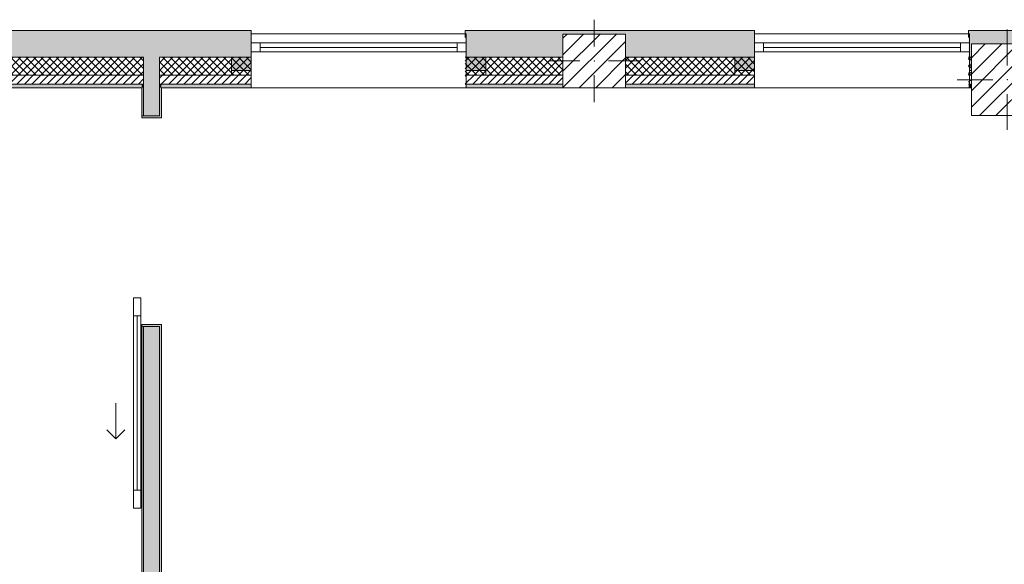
# Model space of a CAD drawing. Header units: millimetres. Extents: x -40968 to 11883, y -18948 to 4746.
# Tile 5 of 33: x -24564 to -19067, y -14999 to -11960. Entities that reach past the tile are written whole.
import ezdxf

# ---------------------------------------------------------------- set-up
doc = ezdxf.new("R2010")
doc.units = ezdxf.units.MM
doc.header["$MEASUREMENT"] = 0
doc.linetypes.add('Wipeout_Contour', pattern=[1000, 0, -1000])
for name, color, linetype in [('10_ESTR_Pilars', 7, 'Continuous'), ('12_FAÇ_Façana', 7, 'Continuous'), ('Puertas Archicad', 7, 'Continuous'), ('Ventanas Archicad', 7, 'Continuous')]:
    doc.layers.add(name, color=color, linetype=linetype)
for name, color, linetype, lineweight in [('10_ESTR_Pilars_Pluma_Nº__20', 1, 'Continuous', 5), ('10_ESTR_Pilars_Pluma_Nº__28', 7, 'Continuous', 20), ('10_ESTR_Pilars_Pluma_Nº__42', 8, 'Continuous', 25), ('12_FAÇ_Façana_Pluma_Nº__2', 8, 'Continuous', 5), ('12_FAÇ_Façana_Pluma_Nº__7', 7, 'Continuous', 5), ('Puertas Archicad_Pluma_Nº__1', 7, 'Continuous', 5), ('Puertas Archicad_Pluma_Nº__7', 7, 'Continuous', 5), ('Ventanas Archicad_Pluma_Nº__7', 7, 'Continuous', 5)]:
    doc.layers.add(name, color=color, linetype=linetype, lineweight=lineweight)
for name, color, linetype, lineweight, true_color in [('12_FAÇ_Façana_Pluma_Nº__102', 7, 'Continuous', 5, 0xcccccc), ('12_FAÇ_Façana_Pluma_Nº__174', 7, 'Continuous', 13, 0xe4ad2c), ('12_FAÇ_Façana_Pluma_Nº__176', 7, 'Continuous', 15, 0x93a0c6), ('12_FAÇ_Façana_Pluma_Nº__43', 7, 'Continuous', 5, 0xa4a4a6), ('Puertas Archicad_Pluma_Nº__3', 7, 'Continuous', 5, 0xa4a4a4), ('Ventanas Archicad_Pluma_Nº__23', 7, 'Continuous', 5, 0xa4a4a6), ('Ventanas Archicad_Pluma_Nº__3', 7, 'Continuous', 5, 0xa4a4a4), ('Ventanas Archicad_Pluma_Nº__43', 7, 'Continuous', 5, 0xa4a4a6)]:
    doc.layers.add(name, color=color, linetype=linetype, lineweight=lineweight, true_color=true_color)
pattern_1 = [(45, (0, 0), (-21.213203, 21.213203), [])]
pattern_2 = [(45, (0, 0), (-21.213203, 21.213203), []), (135, (0, 0), (21.213203, 21.213203), [])]
pattern_3 = [(0, (0, 0), (0, 75), [0, -75])]
pattern_4 = [(0, (0, 0), (0, 779.42), [48.75, -401.25]), (0, (225, 389.7), (0, 779.42), [48.75, -401.25]), (60, (0, 0), (-675, 389.7), [48.75, -401.25]), (60, (450, 0), (-675, 389.7), [48.75, -401.25]), (120, (48.75, 0), (675, 389.7), [48.75, -401.25]), (120, (498.75, 0), (675, 389.7), [48.75, -401.25]), (0, (0, 75), (0, 150), [0, -150, 0, -225]), (45, (75, 75), (-106.066, 106.066), [0, -112.5, 0, -187.5])]
pattern_5 = [(45, (0, 0), (-45.96194, 45.96194), [])]

# ---------------------------------------------------------------- blocks, each defined once
blk = doc.blocks.new('Muro_28_1', base_point=(-18841.1, -12339))
at = {"layer": '12_FAÇ_Façana_Pluma_Nº__102', "linetype": 'Continuous', "lineweight": 0, "true_color": 0xe5e5e5}
blk.add_hatch(color=254, dxfattribs=at).paths.add_polyline_path([(-19266.1, -12019), (-19266.1, -12169), (-19250.4, -12169), (-19250.4, -12094.6), (-18850.4, -12094.6), (-18850.4, -12169), (-18841.1, -12169), (-18841.1, -12019)])
at = {"layer": '12_FAÇ_Façana_Pluma_Nº__174', "linetype": 'Continuous', "lineweight": 13, "true_color": 0xe4ad2c}
h = blk.add_hatch(dxfattribs=at)
h.set_pattern_fill('SATE_Aislamiento_0001', color=42, style=0, pattern_type=2)
h.set_pattern_definition(pattern_2)
h.paths.add_polyline_path([(-19266.1, -12269), (-19250.4, -12269), (-19250.4, -12169), (-19266.1, -12169)])
h = blk.add_hatch(dxfattribs=at)
h.set_pattern_fill('SATE_Aislamiento_0001', color=42, style=0, pattern_type=2)
h.set_pattern_definition(pattern_2)
h.paths.add_polyline_path([(-18850.4, -12269), (-18841.1, -12269), (-18841.1, -12169), (-18850.4, -12169)])
at = {"layer": '12_FAÇ_Façana_Pluma_Nº__176', "linetype": 'Continuous', "lineweight": 0, "true_color": 0x495063}
for points in [[(-19266.1, -12339), (-19250.4, -12339), (-19250.4, -12319), (-19266.1, -12319)], [(-18850.4, -12339), (-18841.1, -12339), (-18841.1, -12319), (-18850.4, -12319)]]:
    blk.add_hatch(color=251, dxfattribs=at).paths.add_polyline_path(points)
at = {"layer": '12_FAÇ_Façana_Pluma_Nº__2', "linetype": 'Continuous', "lineweight": 5}
h = blk.add_hatch(dxfattribs=at)
h.set_pattern_fill('Ceramic_0001', color=8, style=0, pattern_type=2)
h.set_pattern_definition(pattern_1)
h.paths.add_polyline_path([(-19266.1, -12319), (-19250.4, -12319), (-19250.4, -12269), (-19266.1, -12269)])
h = blk.add_hatch(dxfattribs=at)
h.set_pattern_fill('Ceramic_0001', color=8, style=0, pattern_type=2)
h.set_pattern_definition(pattern_1)
h.paths.add_polyline_path([(-18850.4, -12319), (-18841.1, -12319), (-18841.1, -12269), (-18850.4, -12269)])
at = {"layer": '12_FAÇ_Façana_Pluma_Nº__7', "color": 7, "linetype": 'Continuous', "lineweight": 5}
for p, q in [((-19266.1, -12169), (-19250.4, -12169)), ((-18850.4, -12169), (-18841.1, -12169)), ((-19266.1, -12269), (-19250.4, -12269)), ((-18850.4, -12269), (-18841.1, -12269)), ((-19266.1, -12319), (-19250.4, -12319)), ((-18850.4, -12319), (-18841.1, -12319))]:
    blk.add_line(p, q, dxfattribs=at)
at = {"layer": '12_FAÇ_Façana_Pluma_Nº__7', "color": 7, "linetype": 'Continuous', "lineweight": 5, "flags": 128}
for points in [[(-18841.1, -12019), (-19266.1, -12019)], [(-19266.1, -12019), (-19266.1, -12059)], [(-18841.1, -12339), (-18841.1, -12019)], [(-19266.1, -12339), (-19250.4, -12339)], [(-18850.4, -12339), (-18841.1, -12339)]]:
    blk.add_lwpolyline(points, dxfattribs=at)
blk = doc.blocks.new('Muro_29_1', base_point=(-20461.1, -12339))
at = {"layer": '12_FAÇ_Façana_Pluma_Nº__102', "linetype": 'Continuous', "lineweight": 0, "true_color": 0xe5e5e5}
blk.add_hatch(color=254, dxfattribs=at).paths.add_polyline_path([(-22076.1, -12019), (-22076.1, -12169), (-21531.2, -12169), (-21531.2, -12039.6), (-21181.2, -12039.6), (-21181.2, -12169), (-20461.1, -12169), (-20461.1, -12019)])
at = {"layer": '12_FAÇ_Façana_Pluma_Nº__174', "linetype": 'Continuous', "lineweight": 13, "true_color": 0xe4ad2c}
h = blk.add_hatch(dxfattribs=at)
h.set_pattern_fill('SATE_Aislamiento_0001', color=42, style=0, pattern_type=2)
h.set_pattern_definition(pattern_2)
h.paths.add_polyline_path([(-22076.1, -12269), (-21531.2, -12269), (-21531.2, -12169), (-22076.1, -12169)])
h = blk.add_hatch(dxfattribs=at)
h.set_pattern_fill('SATE_Aislamiento_0001', color=42, style=0, pattern_type=2)
h.set_pattern_definition(pattern_2)
h.paths.add_polyline_path([(-21181.2, -12269), (-20461.1, -12269), (-20461.1, -12169), (-21181.2, -12169)])
at = {"layer": '12_FAÇ_Façana_Pluma_Nº__176', "linetype": 'Continuous', "lineweight": 0, "true_color": 0x495063}
for points in [[(-21531.2, -12319), (-22076.1, -12319), (-22076.1, -12339), (-21531.2, -12339)], [(-20461.1, -12319), (-21181.2, -12319), (-21181.2, -12339), (-20461.1, -12339)]]:
    blk.add_hatch(color=251, dxfattribs=at).paths.add_polyline_path(points)
at = {"layer": '12_FAÇ_Façana_Pluma_Nº__2', "linetype": 'Continuous', "lineweight": 5}
h = blk.add_hatch(dxfattribs=at)
h.set_pattern_fill('Ceramic_0001', color=8, style=0, pattern_type=2)
h.set_pattern_definition(pattern_1)
h.paths.add_polyline_path([(-22076.1, -12319), (-21531.2, -12319), (-21531.2, -12269), (-22076.1, -12269)])
h = blk.add_hatch(dxfattribs=at)
h.set_pattern_fill('Ceramic_0001', color=8, style=0, pattern_type=2)
h.set_pattern_definition(pattern_1)
h.paths.add_polyline_path([(-21181.2, -12319), (-20461.1, -12319), (-20461.1, -12269), (-21181.2, -12269)])
at = {"layer": '12_FAÇ_Façana_Pluma_Nº__7', "color": 7, "linetype": 'Continuous', "lineweight": 5}
for p, q in [((-22076.1, -12169), (-21531.2, -12169)), ((-21181.2, -12169), (-20461.1, -12169)), ((-22076.1, -12269), (-21531.2, -12269)), ((-21181.2, -12269), (-20461.1, -12269)), ((-22076.1, -12319), (-21531.2, -12319)), ((-21181.2, -12319), (-20461.1, -12319))]:
    blk.add_line(p, q, dxfattribs=at)
at = {"layer": '12_FAÇ_Façana_Pluma_Nº__7', "color": 7, "linetype": 'Continuous', "lineweight": 5, "flags": 128}
for points in [[(-20461.1, -12019), (-22076.1, -12019)], [(-22076.1, -12019), (-22076.1, -12059)], [(-20461.1, -12059), (-20461.1, -12019)], [(-22076.1, -12339), (-21531.2, -12339)], [(-21181.2, -12339), (-20461.1, -12339)]]:
    blk.add_lwpolyline(points, dxfattribs=at)
blk = doc.blocks.new('Ventana Vertical Multi-Faja 27_9')
at = {"layer": 'Ventanas Archicad_Pluma_Nº__23', "color": 253, "linetype": 'Continuous', "lineweight": 5, "true_color": 0xa4a4a6}
for p, q in [((-600, 0), (-550, 0)), ((-550, 0), (-550, -50)), ((550, -50), (550, 0)), ((550, 0), (600, 0)), ((-550, -50), (-600, -50)), ((600, -50), (550, -50))]:
    blk.add_line(p, q, dxfattribs=at)
at = {"layer": 'Ventanas Archicad_Pluma_Nº__3', "color": 253, "linetype": 'Continuous', "lineweight": 5, "true_color": 0xa4a4a4}
for p, q in [((-600, 50), (600, 50)), ((-550, 0), (550, 0)), ((-550, -25), (550, -25)), ((550, -50), (-550, -50)), ((-600, -250), (600, -250))]:
    blk.add_line(p, q, dxfattribs=at)
at = {"layer": 'Ventanas Archicad_Pluma_Nº__43', "color": 253, "linetype": 'Continuous', "lineweight": 5, "true_color": 0xa4a4a6}
for p, q in [((-600, -180), (-600, -155)), ((600, -180), (600, -155))]:
    blk.add_line(p, q, dxfattribs=at)
at = {"layer": 'Ventanas Archicad_Pluma_Nº__7', "color": 7, "linetype": 'Continuous', "lineweight": 5}
for p, q in [((-600, 50), (-600, 30)), ((-600, 30), (-600, 0)), ((-600, 30), (-600, 0)), ((-600, 0), (-600, -50)), ((-600, 0), (-600, -50)), ((-600, 0), (-600, -50)), ((-600, 0), (-600, -50)), ((600, 50), (600, 30)), ((600, 30), (600, 0)), ((600, 30), (600, 0)), ((600, 0), (600, -50)), ((600, 0), (600, -50)), ((600, 0), (600, -50)), ((600, 0), (600, -50)), ((-600, -50), (-600, -80)), ((-600, -50), (-600, -80)), ((600, -50), (600, -80)), ((600, -50), (600, -80)), ((-600, -80), (-600, -155)), ((-600, -80), (-600, -155)), ((600, -80), (600, -155)), ((600, -80), (600, -155)), ((-600, -180), (-600, -230)), ((600, -180), (600, -230)), ((-600, -230), (-600, -250)), ((600, -230), (600, -250))]:
    blk.add_line(p, q, dxfattribs=at)
blk = doc.blocks.new('Muro_30_1', base_point=(-19266.1, -12339))
at = {"layer": '12_FAÇ_Façana', "linetype": 'Continuous', "lineweight": 0, "true_color": 0x000000}
h = blk.add_hatch(dxfattribs=at)
h.set_pattern_fill('Yeso_0001', color=18, style=0, pattern_type=2)
h.set_pattern_definition(pattern_3)
h.paths.add_polyline_path([(-20461.1, -12269), (-20461.1, -12244), (-20571.1, -12244), (-20571.1, -12269)])
h = blk.add_hatch(dxfattribs=at)
h.set_pattern_fill('Yeso_0001', color=18, style=0, pattern_type=2)
h.set_pattern_definition(pattern_3)
h.paths.add_polyline_path([(-19261.1, -12269), (-19151.1, -12269), (-19151.1, -12244), (-19261.1, -12244)])
at = {"layer": '12_FAÇ_Façana_Pluma_Nº__102', "linetype": 'Continuous', "lineweight": 0, "true_color": 0xe5e5e5}
for points in [[(-20571.1, -12169), (-20571.1, -12244), (-20461.1, -12244), (-20461.1, -12059)], [(-19151.1, -12169), (-19261.1, -12059), (-19261.1, -12244), (-19151.1, -12244)]]:
    blk.add_hatch(color=254, dxfattribs=at).paths.add_polyline_path(points)
at = {"layer": '12_FAÇ_Façana_Pluma_Nº__43', "color": 253, "linetype": 'Continuous', "lineweight": 5, "true_color": 0xa4a4a6}
for p, q in [((-20571.1, -12244), (-20571.1, -12269)), ((-20461.1, -12244), (-20571.1, -12244)), ((-20461.1, -12269), (-20461.1, -12244)), ((-19261.1, -12269), (-19261.1, -12244)), ((-19261.1, -12244), (-19151.1, -12244)), ((-19151.1, -12244), (-19151.1, -12269)), ((-20571.1, -12269), (-20461.1, -12269)), ((-19151.1, -12269), (-19261.1, -12269))]:
    blk.add_line(p, q, dxfattribs=at)
at = {"layer": '12_FAÇ_Façana_Pluma_Nº__7', "color": 7, "linetype": 'Continuous', "lineweight": 5}
for p, q in [((-20461.1, -12039), (-20461.1, -12059)), ((-20461.1, -12059), (-20461.1, -12089)), ((-20461.1, -12059), (-20461.1, -12089)), ((-20461.1, -12089), (-20461.1, -12139)), ((-20461.1, -12089), (-20461.1, -12139)), ((-19261.1, -12039), (-19261.1, -12059)), ((-19261.1, -12059), (-19261.1, -12089)), ((-19261.1, -12059), (-19261.1, -12089)), ((-19261.1, -12089), (-19261.1, -12139)), ((-19261.1, -12089), (-19261.1, -12139)), ((-20461.1, -12139), (-20461.1, -12169)), ((-20461.1, -12139), (-20461.1, -12169)), ((-19261.1, -12139), (-19261.1, -12169)), ((-19261.1, -12139), (-19261.1, -12169)), ((-20571.1, -12169), (-20571.1, -12244)), ((-20461.1, -12169), (-20461.1, -12244)), ((-20461.1, -12169), (-20461.1, -12244)), ((-19261.1, -12169), (-19261.1, -12244)), ((-19261.1, -12169), (-19261.1, -12244)), ((-19151.1, -12169), (-19151.1, -12244)), ((-20461.1, -12269), (-20461.1, -12319)), ((-19261.1, -12269), (-19261.1, -12319)), ((-20461.1, -12319), (-20461.1, -12339)), ((-19261.1, -12319), (-19261.1, -12339))]:
    blk.add_line(p, q, dxfattribs=at)
at = {"layer": 'Ventanas Archicad', "color": 253, "linetype": 'Continuous', "lineweight": 5, "true_color": 0xa4a4a6, "zscale": 1000}
blk.add_blockref('Ventana Vertical Multi-Faja 27_9', (-19861.1, -12089), dxfattribs=at)
blk = doc.blocks.new('Muro_32_1', base_point=(-23271.1, -12339))
at = {"layer": '12_FAÇ_Façana_Pluma_Nº__102', "linetype": 'Continuous', "lineweight": 0, "true_color": 0xe5e5e5}
for points in [[(-23872.7, -12019), (-26492.5, -12019), (-26492.5, -12169), (-23872.7, -12169)], [(-23872.7, -12169), (-23782.7, -12169), (-23782.7, -12019), (-23872.7, -12019)], [(-23782.7, -12169), (-23271.1, -12169), (-23271.1, -12019), (-23782.7, -12019)]]:
    blk.add_hatch(color=254, dxfattribs=at).paths.add_polyline_path(points)
at = {"layer": '12_FAÇ_Façana_Pluma_Nº__174', "linetype": 'Continuous', "lineweight": 13, "true_color": 0xe4ad2c}
h = blk.add_hatch(dxfattribs=at)
h.set_pattern_fill('SATE_Aislamiento_0001', color=42, style=0, pattern_type=2)
h.set_pattern_definition(pattern_2)
h.paths.add_polyline_path([(-23872.7, -12169), (-26492.5, -12169), (-26492.5, -12269), (-23872.7, -12269)])
h = blk.add_hatch(dxfattribs=at)
h.set_pattern_fill('SATE_Aislamiento_0001', color=42, style=0, pattern_type=2)
h.set_pattern_definition(pattern_2)
h.paths.add_polyline_path([(-23782.7, -12269), (-23271.1, -12269), (-23271.1, -12169), (-23782.7, -12169)])
at = {"layer": '12_FAÇ_Façana_Pluma_Nº__176', "linetype": 'Continuous', "lineweight": 0, "true_color": 0x495063}
for points in [[(-23882.7, -12319), (-26492.5, -12319), (-26492.5, -12339), (-23882.7, -12339)], [(-23882.7, -12339), (-23872.7, -12339), (-23872.7, -12319), (-23882.7, -12319)], [(-23782.7, -12339), (-23772.7, -12339), (-23772.7, -12319), (-23782.7, -12319)], [(-23772.7, -12339), (-23271.1, -12339), (-23271.1, -12319), (-23772.7, -12319)]]:
    blk.add_hatch(color=251, dxfattribs=at).paths.add_polyline_path(points)
at = {"layer": '12_FAÇ_Façana_Pluma_Nº__2', "linetype": 'Continuous', "lineweight": 5}
h = blk.add_hatch(dxfattribs=at)
h.set_pattern_fill('Ceramic_0001', color=8, style=0, pattern_type=2)
h.set_pattern_definition(pattern_1)
h.paths.add_polyline_path([(-23872.7, -12269), (-26492.5, -12269), (-26492.5, -12319), (-23872.7, -12319)])
h = blk.add_hatch(dxfattribs=at)
h.set_pattern_fill('Ceramic_0001', color=8, style=0, pattern_type=2)
h.set_pattern_definition(pattern_1)
h.paths.add_polyline_path([(-23782.7, -12319), (-23271.1, -12319), (-23271.1, -12269), (-23782.7, -12269)])
at = {"layer": '12_FAÇ_Façana_Pluma_Nº__7', "color": 7, "linetype": 'Continuous', "lineweight": 5}
for p, q in [((-26492.5, -12169), (-23872.7, -12169)), ((-23872.7, -12169), (-23872.7, -12269)), ((-23782.7, -12269), (-23782.7, -12169)), ((-23782.7, -12169), (-23271.1, -12169)), ((-26492.5, -12269), (-23872.7, -12269)), ((-23872.7, -12269), (-23872.7, -12319)), ((-23782.7, -12319), (-23782.7, -12269)), ((-23782.7, -12269), (-23271.1, -12269)), ((-26492.5, -12319), (-23872.7, -12319)), ((-23872.7, -12319), (-23872.7, -12339)), ((-23782.7, -12339), (-23782.7, -12319)), ((-23782.7, -12319), (-23271.1, -12319))]:
    blk.add_line(p, q, dxfattribs=at)
at = {"layer": '12_FAÇ_Façana_Pluma_Nº__7', "color": 7, "linetype": 'Continuous', "lineweight": 5, "flags": 128}
for points in [[(-23271.1, -12019), (-26492.5, -12019)], [(-26492.5, -12019), (-26492.5, -12339)], [(-23271.1, -12059), (-23271.1, -12019)], [(-26492.5, -12339), (-23882.7, -12339)], [(-23772.7, -12339), (-23271.1, -12339)]]:
    blk.add_lwpolyline(points, dxfattribs=at)
blk = doc.blocks.new('Ventana Vertical Multi-Faja 27_10')
at = {"layer": 'Ventanas Archicad_Pluma_Nº__23', "color": 253, "linetype": 'Continuous', "lineweight": 5, "true_color": 0xa4a4a6}
for p, q in [((-600, 0), (-550, 0)), ((-550, 0), (-550, -50)), ((550, -50), (550, 0)), ((550, 0), (600, 0)), ((-550, -50), (-600, -50)), ((600, -50), (550, -50))]:
    blk.add_line(p, q, dxfattribs=at)
at = {"layer": 'Ventanas Archicad_Pluma_Nº__3', "color": 253, "linetype": 'Continuous', "lineweight": 5, "true_color": 0xa4a4a4}
for p, q in [((-600, 50), (600, 50)), ((-550, 0), (550, 0)), ((-550, -25), (550, -25)), ((550, -50), (-550, -50)), ((-600, -250), (600, -250))]:
    blk.add_line(p, q, dxfattribs=at)
at = {"layer": 'Ventanas Archicad_Pluma_Nº__43', "color": 253, "linetype": 'Continuous', "lineweight": 5, "true_color": 0xa4a4a6}
for p, q in [((-600, -180), (-600, -155)), ((600, -180), (600, -155))]:
    blk.add_line(p, q, dxfattribs=at)
at = {"layer": 'Ventanas Archicad_Pluma_Nº__7', "color": 7, "linetype": 'Continuous', "lineweight": 5}
for p, q in [((-600, 50), (-600, 30)), ((-600, 30), (-600, 0)), ((-600, 30), (-600, 0)), ((-600, 0), (-600, -50)), ((-600, 0), (-600, -50)), ((-600, 0), (-600, -50)), ((-600, 0), (-600, -50)), ((600, 50), (600, 30)), ((600, 30), (600, 0)), ((600, 30), (600, 0)), ((600, 0), (600, -50)), ((600, 0), (600, -50)), ((600, 0), (600, -50)), ((600, 0), (600, -50)), ((-600, -50), (-600, -80)), ((-600, -50), (-600, -80)), ((600, -50), (600, -80)), ((600, -50), (600, -80)), ((-600, -80), (-600, -155)), ((-600, -80), (-600, -155)), ((600, -80), (600, -155)), ((600, -80), (600, -155)), ((-600, -180), (-600, -230)), ((600, -180), (600, -230)), ((-600, -230), (-600, -250)), ((600, -230), (600, -250))]:
    blk.add_line(p, q, dxfattribs=at)
blk = doc.blocks.new('Muro_33_1', base_point=(-22076.1, -12339))
at = {"layer": '12_FAÇ_Façana', "linetype": 'Continuous', "lineweight": 0, "true_color": 0x000000}
h = blk.add_hatch(dxfattribs=at)
h.set_pattern_fill('Yeso_0001', color=18, style=0, pattern_type=2)
h.set_pattern_definition(pattern_3)
h.paths.add_polyline_path([(-23271.1, -12269), (-23271.1, -12244), (-23381.1, -12244), (-23381.1, -12269)])
h = blk.add_hatch(dxfattribs=at)
h.set_pattern_fill('Yeso_0001', color=18, style=0, pattern_type=2)
h.set_pattern_definition(pattern_3)
h.paths.add_polyline_path([(-22071.1, -12269), (-21961.1, -12269), (-21961.1, -12244), (-22071.1, -12244)])
at = {"layer": '12_FAÇ_Façana_Pluma_Nº__102', "linetype": 'Continuous', "lineweight": 0, "true_color": 0xe5e5e5}
for points in [[(-23381.1, -12169), (-23381.1, -12244), (-23271.1, -12244), (-23271.1, -12059)], [(-21961.1, -12169), (-22071.1, -12059), (-22071.1, -12244), (-21961.1, -12244)]]:
    blk.add_hatch(color=254, dxfattribs=at).paths.add_polyline_path(points)
at = {"layer": '12_FAÇ_Façana_Pluma_Nº__43', "color": 253, "linetype": 'Continuous', "lineweight": 5, "true_color": 0xa4a4a6}
for p, q in [((-23381.1, -12244), (-23381.1, -12269)), ((-23271.1, -12244), (-23381.1, -12244)), ((-23271.1, -12269), (-23271.1, -12244)), ((-22071.1, -12269), (-22071.1, -12244)), ((-22071.1, -12244), (-21961.1, -12244)), ((-21961.1, -12244), (-21961.1, -12269)), ((-23381.1, -12269), (-23271.1, -12269)), ((-21961.1, -12269), (-22071.1, -12269))]:
    blk.add_line(p, q, dxfattribs=at)
at = {"layer": '12_FAÇ_Façana_Pluma_Nº__7', "color": 7, "linetype": 'Continuous', "lineweight": 5}
for p, q in [((-23271.1, -12039), (-23271.1, -12059)), ((-23271.1, -12059), (-23271.1, -12089)), ((-23271.1, -12059), (-23271.1, -12089)), ((-23271.1, -12089), (-23271.1, -12139)), ((-23271.1, -12089), (-23271.1, -12139)), ((-22071.1, -12039), (-22071.1, -12059)), ((-22071.1, -12059), (-22071.1, -12089)), ((-22071.1, -12059), (-22071.1, -12089)), ((-22071.1, -12089), (-22071.1, -12139)), ((-22071.1, -12089), (-22071.1, -12139)), ((-23271.1, -12139), (-23271.1, -12169)), ((-23271.1, -12139), (-23271.1, -12169)), ((-22071.1, -12139), (-22071.1, -12169)), ((-22071.1, -12139), (-22071.1, -12169)), ((-23381.1, -12169), (-23381.1, -12244)), ((-23271.1, -12169), (-23271.1, -12244)), ((-23271.1, -12169), (-23271.1, -12244)), ((-22071.1, -12169), (-22071.1, -12244)), ((-22071.1, -12169), (-22071.1, -12244)), ((-21961.1, -12169), (-21961.1, -12244)), ((-23271.1, -12269), (-23271.1, -12319)), ((-22071.1, -12269), (-22071.1, -12319)), ((-23271.1, -12319), (-23271.1, -12339)), ((-22071.1, -12319), (-22071.1, -12339))]:
    blk.add_line(p, q, dxfattribs=at)
at = {"layer": 'Ventanas Archicad', "color": 253, "linetype": 'Continuous', "lineweight": 5, "true_color": 0xa4a4a6, "zscale": 1000}
blk.add_blockref('Ventana Vertical Multi-Faja 27_10', (-22671.1, -12089), dxfattribs=at)
blk = doc.blocks.new('Puerta Corredera Exterior 27')
at = {"layer": 'Puertas Archicad', "linetype": 'Continuous', "lineweight": 0, "true_color": 0xffffff}
h = blk.add_hatch(dxfattribs=at)
h.set_pattern_fill('Hormigón_en_Masa_0001', style=0, pattern_type=2)
h.set_pattern_definition(pattern_4)
h.paths.add_polyline_path([(428.1, 45), (428.1, 5), (528.1, 5), (528.1, 45)])
h = blk.add_hatch(dxfattribs=at)
h.set_pattern_fill('Hormigón_en_Masa_0001', style=0, pattern_type=2)
h.set_pattern_definition(pattern_4)
h.paths.add_polyline_path([(1602.1, 5), (1602.1, 45), (1502.1, 45), (1502.1, 5)])
at = {"layer": 'Puertas Archicad_Pluma_Nº__1', "color": 7, "linetype": 'Continuous', "lineweight": 5}
for p, q in [((428.1, 45), (528.1, 45)), ((428.1, 5), (428.1, 45)), ((528.1, 5), (428.1, 5)), ((528.1, 45), (528.1, 5)), ((528.1, 25), (1502.1, 25)), ((1502.1, 5), (1502.1, 45)), ((1502.1, 45), (1602.1, 45)), ((1602.1, 5), (1502.1, 5)), ((1602.1, 45), (1602.1, 5))]:
    blk.add_line(p, q, dxfattribs=at)
at = {"layer": 'Puertas Archicad_Pluma_Nº__1', "color": 7, "linetype": 'Continuous', "lineweight": 5, "flags": 128}
for points in [[(528.1, 45), (1502.1, 45), (1502.1, 25), (528.1, 25)], [(528.1, 25), (1502.1, 25), (1502.1, 5), (528.1, 5)]]:
    blk.add_lwpolyline(points, close=True, dxfattribs=at)
at = {"layer": 'Puertas Archicad_Pluma_Nº__3', "color": 253, "linetype": 'Continuous', "lineweight": 5, "true_color": 0xa4a4a4}
for p, q in [((1215.1, 145), (1165.1, 195)), ((1015.1, 145), (1215.1, 145)), ((1215.1, 145), (1165.1, 95))]:
    blk.add_line(p, q, dxfattribs=at)
at = {"layer": 'Puertas Archicad_Pluma_Nº__7', "color": 7, "linetype": 'Continuous', "lineweight": 5}
for p, q in [((-577, 0), (-577, -110)), ((577, 0), (577, -110)), ((-587, -110), (-577, -110)), ((587, -110), (577, -110))]:
    blk.add_line(p, q, dxfattribs=at)
blk = doc.blocks.new('Muro_39_1', base_point=(-23772.7, -17084))
at = {"layer": '12_FAÇ_Façana_Pluma_Nº__102', "linetype": 'Continuous', "lineweight": 0, "true_color": 0xe5e5e5}
for points in [[(-23872.7, -12269), (-23782.7, -12269), (-23782.7, -12169), (-23872.7, -12169)], [(-23872.7, -12319), (-23782.7, -12319), (-23782.7, -12269), (-23872.7, -12269)], [(-23872.7, -12339), (-23782.7, -12339), (-23782.7, -12319), (-23872.7, -12319)], [(-23872.7, -12497), (-23782.7, -12497), (-23782.7, -12339), (-23872.7, -12339)], [(-23872.7, -15979), (-23782.7, -15979), (-23782.7, -13671), (-23872.7, -13671)], [(-23872.7, -15979), (-23872.7, -16069), (-23782.7, -16069), (-23782.7, -15979)], [(-23872.7, -16069), (-23872.7, -16974), (-23782.7, -16974), (-23782.7, -16069)], [(-23782.7, -16974), (-23872.7, -16974), (-23872.7, -16984), (-23782.7, -16984)]]:
    blk.add_hatch(color=254, dxfattribs=at).paths.add_polyline_path(points)
at = {"layer": '12_FAÇ_Façana_Pluma_Nº__176', "linetype": 'Continuous', "lineweight": 0, "true_color": 0x495063}
for points in [[(-23882.7, -12339), (-23882.7, -12497), (-23872.7, -12497), (-23872.7, -12339)], [(-23782.7, -12339), (-23782.7, -12497), (-23772.7, -12497), (-23772.7, -12339)], [(-23772.7, -12507), (-23772.7, -12497), (-23782.7, -12497), (-23882.7, -12497), (-23882.7, -12507)], [(-23772.7, -13671), (-23772.7, -13661), (-23882.7, -13661), (-23882.7, -13671), (-23782.7, -13671)], [(-23882.7, -16974), (-23872.7, -16974), (-23872.7, -13671), (-23882.7, -13671)], [(-23782.7, -15969), (-23772.7, -15969), (-23772.7, -13671), (-23782.7, -13671)], [(-23782.7, -15969), (-23782.7, -15979), (-23772.7, -15979), (-23772.7, -15969)], [(-23782.7, -16069), (-23782.7, -16079), (-23772.7, -16079), (-23772.7, -16069)], [(-23782.7, -16079), (-23782.7, -16974), (-23772.7, -16974), (-23772.7, -16079)]]:
    blk.add_hatch(color=251, dxfattribs=at).paths.add_polyline_path(points)
at = {"layer": '12_FAÇ_Façana_Pluma_Nº__7', "color": 7, "linetype": 'Continuous', "lineweight": 5}
for p, q in [((-23872.7, -12169), (-23872.7, -12269)), ((-23782.7, -12269), (-23782.7, -12169)), ((-23872.7, -12269), (-23872.7, -12319)), ((-23782.7, -12319), (-23782.7, -12269)), ((-23872.7, -12319), (-23872.7, -12339)), ((-23872.7, -12339), (-23872.7, -12497)), ((-23782.7, -12339), (-23782.7, -12319)), ((-23782.7, -12497), (-23782.7, -12339)), ((-23882.7, -12497), (-23882.7, -12507)), ((-23782.7, -12497), (-23882.7, -12497)), ((-23882.7, -12507), (-23772.7, -12507)), ((-23772.7, -12497), (-23772.7, -12507)), ((-23882.7, -13661), (-23772.7, -13661)), ((-23882.7, -13671), (-23882.7, -13661)), ((-23782.7, -13671), (-23882.7, -13671)), ((-23872.7, -13671), (-23872.7, -15979)), ((-23782.7, -15979), (-23782.7, -13671)), ((-23772.7, -13671), (-23772.7, -13661)), ((-23872.7, -15979), (-23872.7, -16069)), ((-23772.7, -15979), (-23782.7, -15979)), ((-23872.7, -16069), (-23872.7, -16974)), ((-23782.7, -16069), (-23772.7, -16069)), ((-23782.7, -16974), (-23782.7, -16069)), ((-23872.7, -16974), (-23872.7, -16984)), ((-23782.7, -16984), (-23782.7, -16974))]:
    blk.add_line(p, q, dxfattribs=at)
at = {"layer": '12_FAÇ_Façana_Pluma_Nº__7', "color": 7, "linetype": 'Continuous', "lineweight": 5, "flags": 128}
for points in [[(-23882.7, -12339), (-23882.7, -12497)], [(-23772.7, -12497), (-23772.7, -12339)], [(-23882.7, -13671), (-23882.7, -16974)], [(-23772.7, -15969), (-23772.7, -13671)], [(-23772.7, -16974), (-23772.7, -16079)]]:
    blk.add_lwpolyline(points, dxfattribs=at)
at = {"layer": 'Puertas Archicad', "color": 253, "linetype": 'Continuous', "lineweight": 5, "true_color": 0xa4a4a6, "xscale": -1, "zscale": 1000, "rotation": 90}
blk.add_blockref('Puerta Corredera Exterior 27', (-23882.7, -13084), dxfattribs=at)
blk = doc.blocks.new('Pilar_18_1', base_point=(-19050.4, -12294.6))
at = {"color": 254, "linetype": 'Wipeout_Contour', "lineweight": 0, "ltscale": 90696.287386}
blk.add_wipeout([(-19250.4, -12494.6), (-18850.4, -12494.6), (-18850.4, -12094.6), (-19250.4, -12094.6)], dxfattribs=at).dxf.layer = '10_ESTR_Pilars'
at = {"layer": '10_ESTR_Pilars_Pluma_Nº__42', "linetype": 'Continuous', "lineweight": 25}
h = blk.add_hatch(dxfattribs=at)
h.set_pattern_fill('00_GCT_trama_45º_e1_400__05', color=8, style=0, pattern_type=2)
h.set_pattern_definition(pattern_5)
h.paths.add_polyline_path([(-19250.4, -12494.6), (-18850.4, -12494.6), (-18850.4, -12094.6), (-19250.4, -12094.6)])
at = {"layer": '10_ESTR_Pilars_Pluma_Nº__20', "color": 1, "linetype": 'Continuous', "lineweight": 5}
for p, q in [((-19050.4, -12214.6), (-19050.4, -12014.6)), ((-19130.4, -12294.6), (-19330.4, -12294.6)), ((-18970.4, -12294.6), (-18770.4, -12294.6)), ((-19050.4, -12374.6), (-19050.4, -12574.6))]:
    blk.add_line(p, q, dxfattribs=at)
blk.add_point((-19050.4, -12294.6), dxfattribs=at)
at = {"layer": '10_ESTR_Pilars_Pluma_Nº__28', "color": 7, "linetype": 'Continuous', "lineweight": 20, "flags": 128}
blk.add_lwpolyline([(-19250.4, -12494.6), (-18850.4, -12494.6), (-18850.4, -12094.6), (-19250.4, -12094.6)], close=True, dxfattribs=at)
blk = doc.blocks.new('Pilar_19_1', base_point=(-21356.2, -12189.3))
at = {"color": 254, "linetype": 'Wipeout_Contour', "lineweight": 0, "ltscale": 98361.821815}
blk.add_wipeout([(-21531.2, -12339), (-21181.2, -12339), (-21181.2, -12039.6), (-21531.2, -12039.6)], dxfattribs=at).dxf.layer = '10_ESTR_Pilars'
at = {"layer": '10_ESTR_Pilars_Pluma_Nº__42', "linetype": 'Continuous', "lineweight": 25}
h = blk.add_hatch(dxfattribs=at)
h.set_pattern_fill('00_GCT_trama_45º_e1_400__05', color=8, style=0, pattern_type=2)
h.set_pattern_definition(pattern_5)
h.paths.add_polyline_path([(-21531.2, -12339), (-21181.2, -12339), (-21181.2, -12039.6), (-21531.2, -12039.6)])
at = {"layer": '10_ESTR_Pilars_Pluma_Nº__20', "color": 1, "linetype": 'Continuous', "lineweight": 5}
for p, q in [((-21356.2, -12109.3), (-21356.2, -11959.6)), ((-21436.2, -12189.3), (-21611.2, -12189.3)), ((-21276.2, -12189.3), (-21101.2, -12189.3)), ((-21356.2, -12269.3), (-21356.2, -12419))]:
    blk.add_line(p, q, dxfattribs=at)
blk.add_point((-21356.2, -12189.3), dxfattribs=at)
at = {"layer": '10_ESTR_Pilars_Pluma_Nº__28', "color": 7, "linetype": 'Continuous', "lineweight": 20, "flags": 128}
blk.add_lwpolyline([(-21531.2, -12339), (-21181.2, -12339), (-21181.2, -12039.6), (-21531.2, -12039.6)], close=True, dxfattribs=at)

msp = doc.modelspace()

# ---------------------------------------------------------------- block references
at = {"layer": '12_FAÇ_Façana', "color": 7, "lineweight": 20}
for name, p in [('Muro_32_1', (-23271.1, -12339)), ('Muro_29_1', (-20461.1, -12339)), ('Muro_28_1', (-18841.1, -12339)), ('Muro_33_1', (-22076.1, -12339)), ('Muro_30_1', (-19266.1, -12339)), ('Muro_39_1', (-23772.7, -17084))]:
    msp.add_blockref(name, p, dxfattribs=at)

# ---------------------------------------------------------------- next in the draw order: block references
at = {"layer": '10_ESTR_Pilars', "color": 7, "lineweight": 20}
for name, p in [('Pilar_19_1', (-21356.2, -12189.3)), ('Pilar_18_1', (-19050.4, -12294.6))]:
    msp.add_blockref(name, p, dxfattribs=at)

doc.saveas('drawing.dxf')
